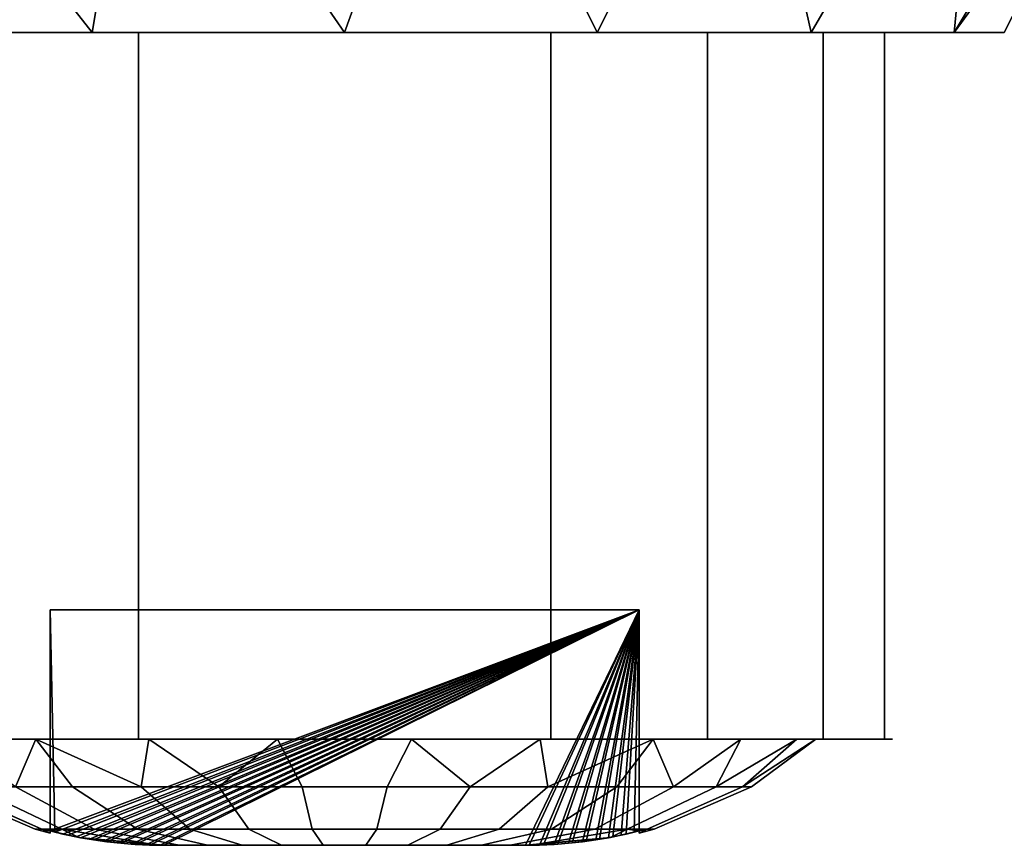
# Model space of a CAD drawing. Header units: millimetres. Extents: x -10 to 413, y -827 to 10.
# Tile 11 of 48: x 168 to 185, y -821 to -807. Entities that reach past the tile are written whole.
import ezdxf

# ---------------------------------------------------------------- set-up
doc = ezdxf.new("R2010")
doc.units = ezdxf.units.MM
doc.header["$MEASUREMENT"] = 0
doc.layers.add('0 Misc', color=7, linetype='Continuous', lineweight=35)
doc.layers.add('10 Raster Images', color=7, linetype='Continuous', lineweight=35)

msp = doc.modelspace()

# ---------------------------------------------------------------- linework, layer by layer
at = {"layer": '0 Misc', "color": 160, "linetype": 'Continuous', "lineweight": 25}
for p, q in [((164.939, -807, 659.194), (170.5, -807, 657.161)), ((164.939, -807, 659.194), (168.534, -807, 658.253)), ((164.939, -807, 672.36), (168.534, -807, 673.301)), ((167.417, -807, 656.716), (170.5, -807, 655.277)), ((167.417, -807, 656.716), (170.5, -807, 657.161)), ((167.417, -807, 674.838), (168.534, -807, 673.301)), ((167.417, -807, 674.838), (170.5, -807, 674.393)), ((167.417, -807, 674.838), (170.5, -807, 676.277)), ((170.5, -807, 655.277), (170.5, -807, 657.161)), ((177.5, -807, 655.277), (170.5, -807, 655.277)), ((170.5, -807, 676.277), (177.5, -807, 676.277)), ((170.5, -807, 674.393), (170.5, -807, 676.277)), ((170.5, -807, 655.277), (170.5, -819, 655.277)), ((170.5, -807, 676.277), (170.5, -819, 676.277)), ((170.5, -819, 657.161), (170.5, -807, 657.161)), ((170.5, -807, 674.393), (170.5, -819, 674.393)), ((170.5, -807, 676.277), (177.461, -807, 676.429)), ((170.5, -807, 655.277), (170.539, -807, 655.125)), ((170.539, -807, 676.429), (170.5, -807, 676.277)), ((170.539, -807, 655.125), (177.461, -807, 655.125)), ((170.539, -807, 655.125), (177.5, -807, 655.277)), ((170.539, -807, 676.429), (177.461, -807, 676.429)), ((177.5, -807, 655.277), (177.461, -807, 655.125)), ((177.5, -807, 676.277), (177.461, -807, 676.429)), ((177.5, -807, 657.161), (177.5, -807, 655.277)), ((177.5, -807, 676.277), (177.5, -807, 674.393)), ((177.5, -807, 655.277), (177.5, -819, 655.277)), ((177.5, -807, 657.161), (177.5, -819, 657.161)), ((177.5, -807, 676.277), (177.5, -819, 676.277)), ((177.5, -819, 674.393), (177.5, -807, 674.393)), ((177.5, -807, 655.277), (180.583, -807, 656.716)), ((177.5, -807, 657.161), (180.583, -807, 656.716)), ((177.5, -807, 657.161), (183.061, -807, 659.194)), ((177.5, -807, 674.393), (180.583, -807, 674.838)), ((177.5, -807, 676.277), (180.583, -807, 674.838)), ((179.466, -807, 658.253), (183.061, -807, 659.194)), ((179.466, -807, 673.301), (183.061, -807, 672.36)), ((179.466, -807, 673.301), (180.583, -807, 674.838)), ((181.524, -807, 660.31), (183.061, -807, 659.194)), ((181.524, -807, 660.31), (184.652, -807, 662.316)), ((181.524, -807, 671.243), (184.652, -807, 669.238)), ((181.524, -807, 671.243), (183.061, -807, 672.36)), ((182.845, -807, 662.903), (184.652, -807, 662.316)), ((182.845, -807, 662.903), (185.2, -807, 665.777)), ((182.845, -807, 668.651), (184.652, -807, 669.238)), ((183.3, -807, 665.777), (185.2, -807, 665.777)), ((183.3, -807, 665.777), (184.652, -807, 669.238)), ((169, -816.8, 667.027), (179, -816.8, 667.027)), ((179, -816.8, 664.527), (169, -816.8, 664.527)), ((169, -816.8, 664.527), (169, -816.8, 667.027)), ((169, -820.554, 664.527), (169, -816.8, 664.527)), ((169, -820.554, 667.027), (169, -816.8, 667.027)), ((169, -816.8, 664.527), (169.083, -820.575, 664.527)), ((169, -820.554, 667.027), (169, -816.8, 664.527)), ((169, -820.554, 667.027), (179, -816.8, 667.027)), ((179, -816.8, 664.527), (169.083, -820.575, 664.527)), ((169.22, -820.608, 667.027), (179, -816.8, 667.027)), ((179, -816.8, 664.527), (169.305, -820.628, 664.527)), ((169.444, -820.656, 667.027), (179, -816.8, 667.027)), ((179, -816.8, 664.527), (169.52, -820.671, 664.527)), ((169.67, -820.698, 667.027), (179, -816.8, 667.027)), ((179, -816.8, 664.527), (169.736, -820.708, 664.527)), ((169.901, -820.732, 667.027), (179, -816.8, 667.027)), ((179, -816.8, 664.527), (169.963, -820.74, 664.527)), ((170.138, -820.76, 667.027), (179, -816.8, 667.027)), ((179, -816.8, 664.527), (170.201, -820.766, 664.527)), ((170.38, -820.78, 667.027), (179, -816.8, 667.027)), ((179, -816.8, 664.527), (170.444, -820.785, 664.527)), ((170.625, -820.794, 667.027), (179, -816.8, 667.027)), ((179, -816.8, 664.527), (170.69, -820.796, 664.527)), ((170.868, -820.8, 667.027), (179, -816.8, 667.027)), ((179, -816.8, 664.527), (170.931, -820.8, 664.527)), ((170.931, -820.8, 667.027), (179, -816.8, 667.027)), ((179, -816.8, 664.527), (177.069, -820.8, 664.527)), ((177.069, -820.8, 667.027), (179, -816.8, 667.027)), ((179, -816.8, 664.527), (177.132, -820.8, 664.527)), ((177.31, -820.796, 667.027), (179, -816.8, 667.027)), ((179, -816.8, 664.527), (177.375, -820.794, 664.527)), ((177.556, -820.785, 667.027), (179, -816.8, 667.027)), ((179, -816.8, 664.527), (177.62, -820.78, 664.527)), ((177.799, -820.766, 667.027), (179, -816.8, 667.027)), ((179, -816.8, 664.527), (177.862, -820.76, 664.527)), ((178.037, -820.74, 667.027), (179, -816.8, 667.027)), ((179, -816.8, 664.527), (178.099, -820.732, 664.527)), ((178.264, -820.708, 667.027), (179, -816.8, 667.027)), ((179, -816.8, 664.527), (178.33, -820.698, 664.527)), ((178.48, -820.671, 667.027), (179, -816.8, 667.027)), ((179, -816.8, 664.527), (178.556, -820.656, 664.527)), ((178.695, -820.628, 667.027), (179, -816.8, 667.027)), ((179, -816.8, 664.527), (178.78, -820.608, 664.527)), ((178.917, -820.575, 667.027), (179, -816.8, 667.027)), ((179, -816.8, 667.027), (179, -816.8, 664.527)), ((179, -820.554, 664.527), (179, -816.8, 664.527)), ((179, -820.554, 667.027), (179, -816.8, 667.027)), ((179, -820.554, 664.527), (179, -816.8, 667.027)), ((166.476, -819, 660.31), (169.298, -819, 659.305)), ((166.476, -819, 671.243), (169.298, -819, 672.249)), ((168.534, -819, 658.253), (174, -819, 657.777)), ((168.534, -819, 658.253), (171.528, -819, 658.168)), ((168.534, -819, 658.253), (169.298, -819, 659.305)), ((168.534, -819, 673.301), (169.298, -819, 672.249)), ((168.534, -819, 673.301), (171.528, -819, 673.385)), ((170.5, -819, 655.277), (177.5, -819, 655.277)), ((177.5, -819, 676.277), (170.5, -819, 676.277)), ((170.5, -819, 657.161), (170.5, -819, 655.277)), ((170.5, -819, 676.277), (170.5, -819, 674.393)), ((170.5, -819, 655.277), (177.5, -819, 657.161)), ((170.5, -819, 657.161), (177.5, -819, 657.161)), ((170.5, -819, 657.161), (179.466, -819, 658.253)), ((170.5, -819, 657.161), (174, -819, 657.777)), ((170.5, -819, 674.393), (171.528, -819, 673.385)), ((170.5, -819, 674.393), (174, -819, 673.777)), ((170.5, -819, 674.393), (177.5, -819, 674.393)), ((170.5, -819, 674.393), (177.5, -819, 676.277)), ((174, -819, 657.777), (179.466, -819, 658.253)), ((174, -819, 673.777), (177.5, -819, 674.393)), ((176.472, -819, 658.168), (179.466, -819, 658.253)), ((176.472, -819, 673.385), (179.466, -819, 673.301)), ((176.472, -819, 673.385), (177.5, -819, 674.393)), ((177.5, -819, 655.277), (177.5, -819, 657.161)), ((177.5, -819, 674.393), (177.5, -819, 676.277)), ((178.702, -819, 659.305), (179.466, -819, 658.253)), ((178.702, -819, 659.305), (181.524, -819, 660.31)), ((178.702, -819, 672.249), (181.524, -819, 671.243)), ((178.702, -819, 672.249), (179.466, -819, 673.301)), ((180.472, -819, 661.075), (181.524, -819, 660.31)), ((180.472, -819, 661.075), (182.845, -819, 662.903)), ((180.472, -819, 670.479), (182.845, -819, 668.651)), ((180.472, -819, 670.479), (181.524, -819, 671.243)), ((181.608, -819, 663.305), (182.845, -819, 662.903)), ((181.608, -819, 663.305), (183.3, -819, 665.777)), ((181.608, -819, 668.249), (182.845, -819, 668.651)), ((182, -819, 665.777), (183.3, -819, 665.777)), ((182, -819, 665.777), (182.845, -819, 668.651)), ((169, -820.567, 666.804), (169, -820.554, 664.527)), ((169, -820.554, 667.027), (169, -820.554, 664.527)), ((169, -820.567, 666.804), (169, -820.581, 665.064)), ((169, -820.588, 666.247), (169, -820.581, 665.064)), ((179, -820.567, 664.75), (179, -820.554, 667.027)), ((179, -820.554, 664.527), (179, -820.554, 667.027)), ((179, -820.567, 664.75), (179, -820.581, 666.49)), ((179, -820.588, 665.307), (179, -820.581, 666.49)), ((170.931, -820.8, 667.027), (177.069, -820.8, 667.027)), ((177.069, -820.8, 664.527), (170.931, -820.8, 664.527)), ((170.931, -820.8, 667.027), (176.681, -820.8, 667.725)), ((171.319, -820.8, 667.725), (176.681, -820.8, 667.725)), ((171.319, -820.8, 667.725), (175.948, -820.8, 668.458)), ((171.319, -820.8, 663.829), (176.681, -820.8, 663.829)), ((171.319, -820.8, 663.829), (177.069, -820.8, 664.527)), ((172.052, -820.8, 668.458), (175.948, -820.8, 668.458)), ((172.052, -820.8, 668.458), (175.024, -820.8, 668.928)), ((172.052, -820.8, 663.096), (175.948, -820.8, 663.096)), ((172.052, -820.8, 663.096), (176.681, -820.8, 663.829)), ((172.976, -820.8, 668.928), (175.024, -820.8, 668.928)), ((172.976, -820.8, 662.625), (175.024, -820.8, 662.625)), ((172.976, -820.8, 662.625), (175.948, -820.8, 663.096))]:
    msp.add_line(p, q, dxfattribs=at).dxf.unprotected_set("ltscale", 0)
at = {"layer": '0 Misc', "color": 160, "linetype": 'Continuous', "lineweight": 25, "extrusion": (0, 1, 0)}
for centre, radius in [((-162.8, 665.777, -807), 11.2), ((-166, 665.777, -819), 8)]:
    msp.add_circle(centre, radius, dxfattribs=at).dxf.unprotected_set("ltscale", 0)
for centre, radius, start, end in [((-174, 665.777, -807), 9.3, 292.1074, 67.8926), ((-174, 665.777, -807), 9.3, 112.1074, 247.8926), ((-174, 665.777, -820.8), 3.314, 202.1606, 337.8394), ((-174, 665.777, -820.8), 3.314, 22.1606, 157.8394)]:
    msp.add_arc(centre, radius, start, end, dxfattribs=at).dxf.unprotected_set("ltscale", 0)
at = {"layer": '0 Misc', "color": 160, "linetype": 'Continuous', "lineweight": 25, "extrusion": (0, -1, 0)}
for start, end in [(112.1074, 247.8926), (292.1074, 67.8926)]:
    msp.add_arc((174, 665.777, 819), 9.3, start, end, dxfattribs=at).dxf.unprotected_set("ltscale", 0)
at = {"layer": '0 Misc', "color": 160, "lineweight": 25}
for points in [[(166.08, -807, 657.857), (165.793, -802, 654.435), (169.714, -807, 655.429)], [(169.714, -807, 676.124), (165.793, -802, 677.119), (166.08, -807, 673.696)], [(169.714, -807, 676.124), (170.555, -802, 679.346), (165.793, -802, 677.119)], [(169.714, -807, 655.429), (165.793, -802, 654.435), (170.555, -802, 652.207)], [(169.714, -807, 655.429), (170.555, -802, 652.207), (174, -807, 654.577)], [(174, -807, 676.977), (170.555, -802, 679.346), (169.714, -807, 676.124)], [(174, -807, 676.977), (175.802, -802, 679.66), (170.555, -802, 679.346)], [(174, -807, 654.577), (170.555, -802, 652.207), (175.802, -802, 651.893)], [(174, -807, 654.577), (175.802, -802, 651.893), (178.286, -807, 655.429)], [(178.286, -807, 676.124), (175.802, -802, 679.66), (174, -807, 676.977)], [(178.286, -807, 676.124), (180.796, -802, 678.017), (175.802, -802, 679.66)], [(178.286, -807, 655.429), (175.802, -802, 651.893), (180.796, -802, 653.537)], [(178.286, -807, 655.429), (180.796, -802, 653.537), (181.92, -807, 657.857)], [(181.92, -807, 673.696), (180.796, -802, 678.017), (178.286, -807, 676.124)], [(181.92, -807, 673.696), (184.831, -802, 674.647), (180.796, -802, 678.017)], [(181.92, -807, 657.857), (180.796, -802, 653.537), (184.831, -802, 656.906)], [(181.92, -807, 657.857), (184.831, -802, 656.906), (184.347, -807, 661.491)], [(184.347, -807, 670.063), (184.831, -802, 674.647), (181.92, -807, 673.696)], [(184.347, -807, 670.063), (187.149, -803.169, 668.056), (187.339, -802, 670.027)], [(187.339, -802, 661.527), (187.149, -803.169, 663.497), (184.347, -807, 661.491)], [(184.831, -802, 656.906), (187.339, -802, 661.527), (184.347, -807, 661.491)], [(184.347, -807, 670.063), (187.339, -802, 670.027), (184.831, -802, 674.647)], [(184.347, -807, 670.063), (185.2, -807, 665.777), (187.149, -803.169, 668.056)], [(187.149, -803.169, 663.497), (185.2, -807, 665.777), (184.347, -807, 661.491)], [(167.417, -807, 656.716), (170.5, -807, 657.161), (164.939, -807, 659.194)], [(164.939, -807, 659.194), (170.5, -807, 657.161), (168.534, -807, 658.253)], [(164.939, -807, 659.194), (168.534, -807, 658.253), (166.476, -807, 660.31)], [(164.939, -807, 672.36), (166.476, -807, 671.243), (168.534, -807, 673.301)], [(164.939, -807, 672.36), (168.534, -807, 673.301), (167.417, -807, 674.838)], [(170.539, -807, 655.125), (170.5, -807, 655.277), (167.417, -807, 656.716)], [(167.417, -807, 656.716), (170.5, -807, 655.277), (170.5, -807, 657.161)], [(167.417, -807, 674.838), (168.534, -807, 673.301), (170.5, -807, 674.393)], [(167.417, -807, 674.838), (170.5, -807, 674.393), (170.5, -807, 676.277)], [(167.417, -807, 674.838), (170.5, -807, 676.277), (170.539, -807, 676.429)], [(177.5, -807, 676.277), (177.461, -807, 676.429), (170.5, -807, 676.277)], [(170.5, -807, 655.277), (170.539, -807, 655.125), (177.5, -807, 655.277)], [(170.539, -807, 676.429), (170.5, -807, 676.277), (177.461, -807, 676.429)], [(177.461, -807, 655.125), (170.539, -807, 655.125), (174, -807, 654.577)], [(170.539, -807, 655.125), (177.461, -807, 655.125), (177.5, -807, 655.277)], [(170.539, -807, 676.429), (177.461, -807, 676.429), (174, -807, 676.977)], [(177.5, -807, 655.277), (177.461, -807, 655.125), (180.583, -807, 656.716)], [(177.5, -807, 676.277), (180.583, -807, 674.838), (177.461, -807, 676.429)], [(177.5, -807, 655.277), (180.583, -807, 656.716), (177.5, -807, 657.161)], [(177.5, -807, 657.161), (180.583, -807, 656.716), (183.061, -807, 659.194)], [(177.5, -807, 657.161), (183.061, -807, 659.194), (179.466, -807, 658.253)], [(179.466, -807, 673.301), (180.583, -807, 674.838), (177.5, -807, 674.393)], [(177.5, -807, 674.393), (180.583, -807, 674.838), (177.5, -807, 676.277)], [(179.466, -807, 658.253), (183.061, -807, 659.194), (181.524, -807, 660.31)], [(181.524, -807, 671.243), (183.061, -807, 672.36), (179.466, -807, 673.301)], [(179.466, -807, 673.301), (183.061, -807, 672.36), (180.583, -807, 674.838)], [(181.524, -807, 660.31), (183.061, -807, 659.194), (184.652, -807, 662.316)], [(181.524, -807, 660.31), (184.652, -807, 662.316), (182.845, -807, 662.903)], [(182.845, -807, 668.651), (184.652, -807, 669.238), (181.524, -807, 671.243)], [(181.524, -807, 671.243), (184.652, -807, 669.238), (183.061, -807, 672.36)], [(182.845, -807, 662.903), (184.652, -807, 662.316), (185.2, -807, 665.777)], [(182.845, -807, 662.903), (185.2, -807, 665.777), (183.3, -807, 665.777)], [(183.3, -807, 665.777), (184.652, -807, 669.238), (182.845, -807, 668.651)], [(183.3, -807, 665.777), (185.2, -807, 665.777), (184.652, -807, 669.238)], [(169.083, -820.575, 664.527), (169, -816.8, 664.527), (169, -820.554, 664.527)], [(169, -816.8, 664.527), (169.083, -820.575, 664.527), (179, -816.8, 664.527)], [(169, -820.554, 667.027), (169, -820.554, 664.527), (169, -816.8, 664.527)], [(169, -820.554, 667.027), (169, -816.8, 664.527), (169, -816.8, 667.027)], [(179, -816.8, 667.027), (169, -820.554, 667.027), (169, -816.8, 667.027)], [(169, -820.554, 667.027), (179, -816.8, 667.027), (169.22, -820.608, 667.027)], [(179, -816.8, 664.527), (169.083, -820.575, 664.527), (169.305, -820.628, 664.527)], [(169.22, -820.608, 667.027), (179, -816.8, 667.027), (169.444, -820.656, 667.027)], [(179, -816.8, 664.527), (169.305, -820.628, 664.527), (169.52, -820.671, 664.527)], [(169.444, -820.656, 667.027), (179, -816.8, 667.027), (169.67, -820.698, 667.027)], [(179, -816.8, 664.527), (169.52, -820.671, 664.527), (169.736, -820.708, 664.527)], [(169.67, -820.698, 667.027), (179, -816.8, 667.027), (169.901, -820.732, 667.027)], [(179, -816.8, 664.527), (169.736, -820.708, 664.527), (169.963, -820.74, 664.527)], [(169.901, -820.732, 667.027), (179, -816.8, 667.027), (170.138, -820.76, 667.027)], [(179, -816.8, 664.527), (169.963, -820.74, 664.527), (170.201, -820.766, 664.527)], [(170.138, -820.76, 667.027), (179, -816.8, 667.027), (170.38, -820.78, 667.027)], [(179, -816.8, 664.527), (170.201, -820.766, 664.527), (170.444, -820.785, 664.527)], [(170.38, -820.78, 667.027), (179, -816.8, 667.027), (170.625, -820.794, 667.027)], [(179, -816.8, 664.527), (170.444, -820.785, 664.527), (170.69, -820.796, 664.527)], [(170.625, -820.794, 667.027), (179, -816.8, 667.027), (170.868, -820.8, 667.027)], [(179, -816.8, 664.527), (170.69, -820.796, 664.527), (170.931, -820.8, 664.527)], [(170.868, -820.8, 667.027), (179, -816.8, 667.027), (170.931, -820.8, 667.027)], [(179, -816.8, 664.527), (170.931, -820.8, 664.527), (177.069, -820.8, 664.527)], [(170.931, -820.8, 667.027), (179, -816.8, 667.027), (177.069, -820.8, 667.027)], [(179, -816.8, 664.527), (177.069, -820.8, 664.527), (177.132, -820.8, 664.527)], [(177.069, -820.8, 667.027), (179, -816.8, 667.027), (177.31, -820.796, 667.027)], [(179, -816.8, 664.527), (177.132, -820.8, 664.527), (177.375, -820.794, 664.527)], [(177.31, -820.796, 667.027), (179, -816.8, 667.027), (177.556, -820.785, 667.027)], [(179, -816.8, 664.527), (177.375, -820.794, 664.527), (177.62, -820.78, 664.527)], [(177.556, -820.785, 667.027), (179, -816.8, 667.027), (177.799, -820.766, 667.027)], [(179, -816.8, 664.527), (177.62, -820.78, 664.527), (177.862, -820.76, 664.527)], [(177.799, -820.766, 667.027), (179, -816.8, 667.027), (178.037, -820.74, 667.027)], [(179, -816.8, 664.527), (177.862, -820.76, 664.527), (178.099, -820.732, 664.527)], [(178.037, -820.74, 667.027), (179, -816.8, 667.027), (178.264, -820.708, 667.027)], [(179, -816.8, 664.527), (178.099, -820.732, 664.527), (178.33, -820.698, 664.527)], [(178.264, -820.708, 667.027), (179, -816.8, 667.027), (178.48, -820.671, 667.027)], [(179, -816.8, 664.527), (178.33, -820.698, 664.527), (178.556, -820.656, 664.527)], [(178.48, -820.671, 667.027), (179, -816.8, 667.027), (178.695, -820.628, 667.027)], [(179, -816.8, 664.527), (178.556, -820.656, 664.527), (178.78, -820.608, 664.527)], [(178.695, -820.628, 667.027), (179, -816.8, 667.027), (178.917, -820.575, 667.027)], [(179, -816.8, 664.527), (178.78, -820.608, 664.527), (179, -820.554, 664.527)], [(178.917, -820.575, 667.027), (179, -816.8, 667.027), (179, -820.554, 667.027)], [(179, -820.554, 664.527), (179, -820.554, 667.027), (179, -816.8, 667.027)], [(179, -820.554, 664.527), (179, -816.8, 667.027), (179, -816.8, 664.527)], [(168.534, -819, 658.253), (169.298, -819, 659.305), (166.476, -819, 660.31)], [(166.476, -819, 660.31), (169.298, -819, 659.305), (167.528, -819, 661.075)], [(166.476, -819, 671.243), (167.528, -819, 670.479), (169.298, -819, 672.249)], [(166.476, -819, 671.243), (169.298, -819, 672.249), (168.534, -819, 673.301)], [(168.413, -819.808, 669.836), (168.761, -819, 671.823), (167.27, -819, 670.102)], [(168.761, -819, 659.731), (168.413, -819.808, 661.718), (167.27, -819, 661.452)], [(169.379, -819.808, 670.909), (168.761, -819, 671.823), (168.413, -819.808, 669.836)], [(168.413, -819.808, 661.718), (168.761, -819, 659.731), (169.379, -819.808, 660.645)], [(174, -819, 657.777), (168.534, -819, 658.253), (170.5, -819, 657.161)], [(168.534, -819, 658.253), (174, -819, 657.777), (171.528, -819, 658.168)], [(168.534, -819, 658.253), (171.528, -819, 658.168), (169.298, -819, 659.305)], [(168.534, -819, 673.301), (169.298, -819, 672.249), (171.528, -819, 673.385)], [(168.534, -819, 673.301), (171.528, -819, 673.385), (170.5, -819, 674.393)], [(170.677, -819, 673.054), (168.761, -819, 671.823), (170.547, -819.808, 671.757)], [(170.547, -819.808, 671.757), (168.761, -819, 671.823), (169.379, -819.808, 670.909)], [(170.547, -819.808, 659.796), (169.379, -819.808, 660.645), (168.761, -819, 659.731)], [(170.547, -819.808, 659.796), (168.761, -819, 659.731), (170.677, -819, 658.5)], [(177.5, -819, 657.161), (170.5, -819, 655.277), (177.5, -819, 655.277)], [(170.5, -819, 655.277), (177.5, -819, 657.161), (170.5, -819, 657.161)], [(170.5, -819, 657.161), (177.5, -819, 657.161), (179.466, -819, 658.253)], [(170.5, -819, 657.161), (179.466, -819, 658.253), (174, -819, 657.777)], [(170.5, -819, 674.393), (171.528, -819, 673.385), (174, -819, 673.777)], [(170.5, -819, 674.393), (174, -819, 673.777), (177.5, -819, 674.393)], [(170.5, -819, 674.393), (177.5, -819, 674.393), (177.5, -819, 676.277)], [(170.5, -819, 674.393), (177.5, -819, 676.277), (170.5, -819, 676.277)], [(171.866, -819.808, 672.345), (170.677, -819, 673.054), (170.547, -819.808, 671.757)], [(171.866, -819.808, 659.209), (170.547, -819.808, 659.796), (170.677, -819, 658.5)], [(172.861, -819, 673.695), (170.677, -819, 673.054), (171.866, -819.808, 672.345)], [(171.866, -819.808, 659.209), (170.677, -819, 658.5), (172.861, -819, 657.858)], [(172.861, -819, 673.695), (171.866, -819.808, 672.345), (173.278, -819.808, 672.645)], [(173.278, -819.808, 658.909), (171.866, -819.808, 659.209), (172.861, -819, 657.858)], [(174, -819, 657.777), (179.466, -819, 658.253), (176.472, -819, 658.168)], [(176.472, -819, 673.385), (177.5, -819, 674.393), (174, -819, 673.777)], [(176.134, -819.808, 672.345), (175.139, -819, 673.695), (174.722, -819.808, 672.645)], [(176.134, -819.808, 659.209), (174.722, -819.808, 658.909), (175.139, -819, 657.858)], [(176.134, -819.808, 659.209), (175.139, -819, 657.858), (177.323, -819, 658.5)], [(175.139, -819, 673.695), (176.134, -819.808, 672.345), (177.323, -819, 673.054)], [(177.453, -819.808, 671.757), (177.323, -819, 673.054), (176.134, -819.808, 672.345)], [(176.134, -819.808, 659.209), (177.323, -819, 658.5), (177.453, -819.808, 659.796)], [(176.472, -819, 658.168), (179.466, -819, 658.253), (178.702, -819, 659.305)], [(178.702, -819, 672.249), (179.466, -819, 673.301), (176.472, -819, 673.385)], [(176.472, -819, 673.385), (179.466, -819, 673.301), (177.5, -819, 674.393)], [(177.453, -819.808, 671.757), (179.239, -819, 671.823), (177.323, -819, 673.054)], [(179.239, -819, 659.731), (177.453, -819.808, 659.796), (177.323, -819, 658.5)], [(177.453, -819.808, 671.757), (178.621, -819.808, 670.909), (179.239, -819, 671.823)], [(177.453, -819.808, 659.796), (179.239, -819, 659.731), (178.621, -819.808, 660.645)], [(178.621, -819.808, 670.909), (179.587, -819.808, 669.836), (179.239, -819, 671.823)], [(178.621, -819.808, 660.645), (179.239, -819, 659.731), (179.587, -819.808, 661.718)], [(178.702, -819, 659.305), (179.466, -819, 658.253), (181.524, -819, 660.31)], [(178.702, -819, 659.305), (181.524, -819, 660.31), (180.472, -819, 661.075)], [(180.472, -819, 670.479), (181.524, -819, 671.243), (178.702, -819, 672.249)], [(178.702, -819, 672.249), (181.524, -819, 671.243), (179.466, -819, 673.301)], [(179.239, -819, 659.731), (180.73, -819, 661.452), (179.587, -819.808, 661.718)], [(179.587, -819.808, 669.836), (180.73, -819, 670.102), (179.239, -819, 671.823)], [(179.587, -819.808, 669.836), (180.309, -819.808, 668.586), (180.73, -819, 670.102)], [(179.587, -819.808, 661.718), (180.73, -819, 661.452), (180.309, -819.808, 662.968)], [(180.755, -819.808, 667.213), (181.676, -819, 668.031), (180.309, -819.808, 668.586)], [(180.309, -819.808, 668.586), (181.676, -819, 668.031), (180.73, -819, 670.102)], [(180.309, -819.808, 662.968), (180.73, -819, 661.452), (181.676, -819, 663.523)], [(180.755, -819.808, 664.341), (180.309, -819.808, 662.968), (181.676, -819, 663.523)], [(180.472, -819, 661.075), (181.524, -819, 660.31), (182.845, -819, 662.903)], [(180.472, -819, 661.075), (182.845, -819, 662.903), (181.608, -819, 663.305)], [(181.608, -819, 668.249), (182.845, -819, 668.651), (180.472, -819, 670.479)], [(180.472, -819, 670.479), (182.845, -819, 668.651), (181.524, -819, 671.243)], [(182, -819, 665.777), (180.755, -819.808, 667.213), (180.906, -819.808, 665.777)], [(182, -819, 665.777), (181.676, -819, 668.031), (180.755, -819.808, 667.213)], [(180.755, -819.808, 664.341), (181.676, -819, 663.523), (182, -819, 665.777)], [(180.906, -819.808, 665.777), (180.755, -819.808, 664.341), (182, -819, 665.777)], [(181.608, -819, 663.305), (182.845, -819, 662.903), (183.3, -819, 665.777)], [(181.608, -819, 663.305), (183.3, -819, 665.777), (182, -819, 665.777)], [(182, -819, 665.777), (182.845, -819, 668.651), (181.608, -819, 668.249)], [(182, -819, 665.777), (183.3, -819, 665.777), (182.845, -819, 668.651)], [(168.746, -820.526, 665.777), (168.861, -820.526, 664.684), (169, -820.594, 665.777)], [(169, -820.594, 665.777), (168.861, -820.526, 666.869), (168.746, -820.526, 665.777)], [(169, -820.594, 665.777), (169, -820.554, 667.027), (168.861, -820.526, 666.869)], [(168.861, -820.526, 666.869), (169, -820.554, 667.027), (169.2, -820.526, 667.914)], [(168.861, -820.526, 664.684), (169.2, -820.526, 663.64), (169, -820.554, 664.527)], [(168.861, -820.526, 664.684), (169, -820.554, 664.527), (169, -820.594, 665.777)], [(169.2, -820.526, 667.914), (169, -820.554, 667.027), (169.488, -820.665, 667.027)], [(169.2, -820.526, 663.64), (169.488, -820.665, 664.527), (169, -820.554, 664.527)], [(170.827, -820.798, 667.19), (169.2, -820.526, 667.914), (169.488, -820.665, 667.027)], [(170.827, -820.798, 664.364), (169.488, -820.665, 664.527), (169.2, -820.526, 663.64)], [(177.173, -820.798, 664.364), (178.8, -820.526, 663.64), (178.512, -820.665, 664.527)], [(178.512, -820.665, 667.027), (178.8, -820.526, 667.914), (177.173, -820.798, 667.19)], [(179, -820.554, 667.027), (178.8, -820.526, 667.914), (178.512, -820.665, 667.027)], [(178.8, -820.526, 663.64), (179, -820.554, 664.527), (178.512, -820.665, 664.527)], [(178.8, -820.526, 663.64), (179.139, -820.526, 664.684), (179, -820.554, 664.527)], [(179, -820.554, 667.027), (179.139, -820.526, 666.869), (178.8, -820.526, 667.914)], [(179.254, -820.526, 665.777), (179, -820.594, 665.777), (179.139, -820.526, 664.684)], [(179, -820.594, 665.777), (179.139, -820.526, 666.869), (179, -820.554, 667.027)], [(179, -820.594, 665.777), (179.254, -820.526, 665.777), (179.139, -820.526, 666.869)], [(179.139, -820.526, 664.684), (179, -820.594, 665.777), (179, -820.554, 664.527)], [(169, -820.567, 666.804), (169, -820.581, 665.064), (169, -820.554, 664.527)], [(169, -820.567, 666.804), (169, -820.554, 664.527), (169, -820.554, 667.027)], [(169, -820.588, 666.247), (169, -820.581, 665.064), (169, -820.567, 666.804)], [(169, -820.581, 665.064), (169, -820.588, 666.247), (169, -820.593, 665.646)], [(169.488, -820.665, 667.027), (170.931, -820.8, 667.027), (170.827, -820.798, 667.19)], [(170.931, -820.8, 664.527), (169.488, -820.665, 664.527), (170.827, -820.798, 664.364)], [(178.512, -820.665, 667.027), (177.173, -820.798, 667.19), (177.069, -820.8, 667.027)], [(177.173, -820.798, 664.364), (178.512, -820.665, 664.527), (177.069, -820.8, 664.527)], [(179, -820.567, 664.75), (179, -820.581, 666.49), (179, -820.554, 667.027)], [(179, -820.567, 664.75), (179, -820.554, 667.027), (179, -820.554, 664.527)], [(179, -820.588, 665.307), (179, -820.581, 666.49), (179, -820.567, 664.75)], [(179, -820.581, 666.49), (179, -820.588, 665.307), (179, -820.593, 665.908)], [(170.827, -820.798, 667.19), (170.931, -820.8, 667.027), (171.52, -820.8, 667.974)], [(171.19, -820.798, 667.819), (170.827, -820.798, 667.19), (171.52, -820.8, 667.974)], [(170.827, -820.798, 664.364), (171.19, -820.798, 663.735), (170.931, -820.8, 664.527)], [(171.19, -820.798, 663.735), (171.52, -820.8, 663.579), (170.931, -820.8, 664.527)], [(176.681, -820.8, 667.725), (170.931, -820.8, 667.027), (177.069, -820.8, 667.027)], [(170.931, -820.8, 667.027), (176.681, -820.8, 667.725), (171.319, -820.8, 667.725)], [(171.319, -820.8, 663.829), (177.069, -820.8, 664.527), (170.931, -820.8, 664.527)], [(171.676, -820.798, 668.358), (171.19, -820.798, 667.819), (171.52, -820.8, 667.974)], [(171.19, -820.798, 663.735), (171.676, -820.798, 663.195), (171.52, -820.8, 663.579)], [(171.319, -820.8, 667.725), (176.681, -820.8, 667.725), (175.948, -820.8, 668.458)], [(171.319, -820.8, 667.725), (175.948, -820.8, 668.458), (172.052, -820.8, 668.458)], [(172.052, -820.8, 663.096), (176.681, -820.8, 663.829), (171.319, -820.8, 663.829)], [(171.319, -820.8, 663.829), (176.681, -820.8, 663.829), (177.069, -820.8, 664.527)], [(171.52, -820.8, 663.579), (172.263, -820.798, 662.768), (172.39, -820.8, 662.88)], [(171.52, -820.8, 663.579), (171.676, -820.798, 663.195), (172.263, -820.798, 662.768)], [(171.52, -820.8, 667.974), (172.39, -820.8, 668.673), (171.676, -820.798, 668.358)], [(172.39, -820.8, 668.673), (172.263, -820.798, 668.785), (171.676, -820.798, 668.358)], [(172.052, -820.8, 668.458), (175.948, -820.8, 668.458), (175.024, -820.8, 668.928)], [(172.052, -820.8, 668.458), (175.024, -820.8, 668.928), (172.976, -820.8, 668.928)], [(172.976, -820.8, 662.625), (175.948, -820.8, 663.096), (172.052, -820.8, 663.096)], [(172.052, -820.8, 663.096), (175.948, -820.8, 663.096), (176.681, -820.8, 663.829)], [(172.39, -820.8, 668.673), (172.927, -820.798, 669.08), (172.263, -820.798, 668.785)], [(172.263, -820.798, 662.768), (172.927, -820.798, 662.473), (172.39, -820.8, 662.88)], [(172.39, -820.8, 668.673), (173.442, -820.8, 669.043), (172.927, -820.798, 669.08)], [(172.927, -820.798, 662.473), (173.442, -820.8, 662.51), (172.39, -820.8, 662.88)], [(172.927, -820.798, 669.08), (173.442, -820.8, 669.043), (173.637, -820.798, 669.231)], [(172.927, -820.798, 662.473), (173.637, -820.798, 662.322), (173.442, -820.8, 662.51)], [(172.976, -820.8, 668.928), (175.024, -820.8, 668.928), (174, -820.8, 669.091)], [(175.024, -820.8, 662.625), (172.976, -820.8, 662.625), (174, -820.8, 662.463)], [(172.976, -820.8, 662.625), (175.024, -820.8, 662.625), (175.948, -820.8, 663.096)], [(174.363, -820.798, 669.231), (174.558, -820.8, 669.043), (175.073, -820.798, 669.08)], [(174.558, -820.8, 662.51), (174.363, -820.798, 662.322), (175.073, -820.798, 662.473)], [(175.073, -820.798, 669.08), (174.558, -820.8, 669.043), (175.61, -820.8, 668.673)], [(174.558, -820.8, 662.51), (175.073, -820.798, 662.473), (175.61, -820.8, 662.88)], [(175.073, -820.798, 669.08), (175.61, -820.8, 668.673), (175.737, -820.798, 668.785)], [(175.073, -820.798, 662.473), (175.737, -820.798, 662.768), (175.61, -820.8, 662.88)], [(176.324, -820.798, 668.358), (175.737, -820.798, 668.785), (175.61, -820.8, 668.673)], [(176.48, -820.8, 667.974), (176.324, -820.798, 668.358), (175.61, -820.8, 668.673)], [(176.324, -820.798, 663.195), (176.48, -820.8, 663.579), (175.61, -820.8, 662.88)], [(175.737, -820.798, 662.768), (176.324, -820.798, 663.195), (175.61, -820.8, 662.88)], [(176.324, -820.798, 663.195), (176.81, -820.798, 663.735), (176.48, -820.8, 663.579)], [(176.48, -820.8, 667.974), (176.81, -820.798, 667.819), (176.324, -820.798, 668.358)], [(177.069, -820.8, 667.027), (176.81, -820.798, 667.819), (176.48, -820.8, 667.974)], [(176.48, -820.8, 663.579), (177.173, -820.798, 664.364), (177.069, -820.8, 664.527)], [(176.48, -820.8, 663.579), (176.81, -820.798, 663.735), (177.173, -820.798, 664.364)], [(176.81, -820.798, 667.819), (177.069, -820.8, 667.027), (177.173, -820.798, 667.19)]]:
    msp.add_3dface(points, dxfattribs=at)
for points, invisible_edges in [([(170.5, -807, 657.161), (167.837, -819, 658.812), (167.837, -807, 658.812)], 1), ([(170.5, -807, 657.161), (170.5, -819, 657.161), (167.837, -819, 658.812)], 12), ([(167.837, -807, 672.742), (170.5, -819, 674.393), (170.5, -807, 674.393)], 1), ([(167.837, -807, 672.742), (167.837, -819, 672.742), (170.5, -819, 674.393)], 12), ([(177.5, -807, 655.277), (170.5, -819, 655.277), (170.5, -807, 655.277)], 1), ([(177.5, -807, 655.277), (177.5, -819, 655.277), (170.5, -819, 655.277)], 12), ([(170.5, -807, 676.277), (177.5, -819, 676.277), (177.5, -807, 676.277)], 1), ([(170.5, -807, 676.277), (170.5, -819, 676.277), (177.5, -819, 676.277)], 12), ([(170.5, -807, 657.161), (170.5, -819, 655.277), (170.5, -819, 657.161)], 1), ([(170.5, -807, 657.161), (170.5, -807, 655.277), (170.5, -819, 655.277)], 12), ([(170.5, -819, 674.393), (170.5, -807, 676.277), (170.5, -807, 674.393)], 1), ([(170.5, -819, 674.393), (170.5, -819, 676.277), (170.5, -807, 676.277)], 12), ([(177.5, -819, 657.161), (177.5, -807, 655.277), (177.5, -807, 657.161)], 1), ([(177.5, -819, 657.161), (177.5, -819, 655.277), (177.5, -807, 655.277)], 12), ([(177.5, -807, 674.393), (177.5, -819, 676.277), (177.5, -819, 674.393)], 1), ([(177.5, -807, 674.393), (177.5, -807, 676.277), (177.5, -819, 676.277)], 12), ([(177.5, -807, 657.161), (180.163, -819, 658.812), (177.5, -819, 657.161)], 1), ([(177.5, -807, 657.161), (180.163, -807, 658.812), (180.163, -819, 658.812)], 12), ([(180.163, -807, 672.742), (177.5, -819, 674.393), (180.163, -819, 672.742)], 1), ([(180.163, -807, 672.742), (177.5, -807, 674.393), (177.5, -819, 674.393)], 12), ([(180.163, -807, 658.812), (182.126, -819, 661.254), (180.163, -819, 658.812)], 1), ([(180.163, -807, 658.812), (182.126, -807, 661.254), (182.126, -819, 661.254)], 12), ([(182.126, -807, 670.299), (180.163, -819, 672.742), (182.126, -819, 670.299)], 1), ([(182.126, -807, 670.299), (180.163, -807, 672.742), (180.163, -819, 672.742)], 12), ([(182.126, -807, 661.254), (183.167, -819, 664.21), (182.126, -819, 661.254)], 1), ([(182.126, -807, 661.254), (183.167, -807, 664.21), (183.167, -819, 664.21)], 12), ([(183.167, -807, 667.344), (182.126, -819, 670.299), (183.167, -819, 667.344)], 1), ([(183.167, -807, 667.344), (182.126, -807, 670.299), (182.126, -819, 670.299)], 12), ([(183.167, -819, 664.21), (183.167, -807, 667.344), (183.167, -819, 667.344)], 1), ([(183.167, -819, 664.21), (183.167, -807, 664.21), (183.167, -807, 667.344)], 12), ([(169, -816.8, 667.027), (179, -816.8, 664.527), (179, -816.8, 667.027)], 1), ([(169, -816.8, 667.027), (169, -816.8, 664.527), (179, -816.8, 664.527)], 12), ([(173.278, -819.808, 672.645), (175.139, -819, 673.695), (172.861, -819, 673.695)], 1), ([(172.861, -819, 657.858), (174.722, -819.808, 658.909), (173.278, -819.808, 658.909)], 1), ([(172.861, -819, 657.858), (175.139, -819, 657.858), (174.722, -819.808, 658.909)], 12), ([(173.278, -819.808, 672.645), (174.722, -819.808, 672.645), (175.139, -819, 673.695)], 12), ([(167.245, -819.808, 664.341), (168.746, -820.526, 665.777), (167.094, -819.808, 665.777)], 1), ([(167.094, -819.808, 665.777), (168.861, -820.526, 666.869), (167.245, -819.808, 667.213)], 1), ([(167.094, -819.808, 665.777), (168.746, -820.526, 665.777), (168.861, -820.526, 666.869)], 12), ([(169.2, -820.526, 667.914), (167.245, -819.808, 667.213), (168.861, -820.526, 666.869)], 1), ([(169.2, -820.526, 667.914), (167.691, -819.808, 668.586), (167.245, -819.808, 667.213)], 12), ([(167.245, -819.808, 664.341), (168.861, -820.526, 664.684), (168.746, -820.526, 665.777)], 12), ([(167.691, -819.808, 662.968), (168.861, -820.526, 664.684), (167.245, -819.808, 664.341)], 1), ([(169.75, -820.526, 668.865), (167.691, -819.808, 668.586), (169.2, -820.526, 667.914)], 1), ([(169.75, -820.526, 668.865), (168.413, -819.808, 669.836), (167.691, -819.808, 668.586)], 12), ([(168.413, -819.808, 661.718), (169.2, -820.526, 663.64), (167.691, -819.808, 662.968)], 1), ([(167.691, -819.808, 662.968), (169.2, -820.526, 663.64), (168.861, -820.526, 664.684)], 12), ([(168.413, -819.808, 669.836), (170.484, -820.526, 669.681), (169.379, -819.808, 670.909)], 1), ([(168.413, -819.808, 669.836), (169.75, -820.526, 668.865), (170.484, -820.526, 669.681)], 12), ([(169.379, -819.808, 660.645), (169.75, -820.526, 662.689), (168.413, -819.808, 661.718)], 1), ([(168.413, -819.808, 661.718), (169.75, -820.526, 662.689), (169.2, -820.526, 663.64)], 12), ([(169.379, -819.808, 670.909), (171.373, -820.526, 670.327), (170.547, -819.808, 671.757)], 1), ([(169.379, -819.808, 670.909), (170.484, -820.526, 669.681), (171.373, -820.526, 670.327)], 12), ([(169.379, -819.808, 660.645), (170.484, -820.526, 661.872), (169.75, -820.526, 662.689)], 12), ([(170.484, -820.526, 661.872), (169.379, -819.808, 660.645), (170.547, -819.808, 659.796)], 12), ([(170.484, -820.526, 661.872), (170.547, -819.808, 659.796), (171.373, -820.526, 661.227)], 1), ([(170.547, -819.808, 671.757), (172.376, -820.526, 670.774), (171.866, -819.808, 672.345)], 1), ([(170.547, -819.808, 671.757), (171.373, -820.526, 670.327), (172.376, -820.526, 670.774)], 12), ([(171.373, -820.526, 661.227), (170.547, -819.808, 659.796), (171.866, -819.808, 659.209)], 12), ([(171.373, -820.526, 661.227), (171.866, -819.808, 659.209), (172.376, -820.526, 660.78)], 1), ([(171.866, -819.808, 672.345), (173.451, -820.526, 671.002), (173.278, -819.808, 672.645)], 1), ([(171.866, -819.808, 672.345), (172.376, -820.526, 670.774), (173.451, -820.526, 671.002)], 12), ([(172.376, -820.526, 660.78), (171.866, -819.808, 659.209), (173.278, -819.808, 658.909)], 12), ([(172.376, -820.526, 660.78), (173.278, -819.808, 658.909), (173.451, -820.526, 660.552)], 1), ([(174.549, -820.526, 671.002), (173.278, -819.808, 672.645), (173.451, -820.526, 671.002)], 1), ([(174.549, -820.526, 671.002), (174.722, -819.808, 672.645), (173.278, -819.808, 672.645)], 12), ([(173.451, -820.526, 660.552), (173.278, -819.808, 658.909), (174.722, -819.808, 658.909)], 12), ([(173.451, -820.526, 660.552), (174.722, -819.808, 658.909), (174.549, -820.526, 660.552)], 1), ([(174.549, -820.526, 660.552), (176.134, -819.808, 659.209), (175.624, -820.526, 660.78)], 1), ([(174.549, -820.526, 660.552), (174.722, -819.808, 658.909), (176.134, -819.808, 659.209)], 12), ([(174.722, -819.808, 672.645), (174.549, -820.526, 671.002), (175.624, -820.526, 670.774)], 12), ([(174.722, -819.808, 672.645), (175.624, -820.526, 670.774), (176.134, -819.808, 672.345)], 1), ([(176.627, -820.526, 670.327), (176.134, -819.808, 672.345), (175.624, -820.526, 670.774)], 1), ([(175.624, -820.526, 660.78), (177.453, -819.808, 659.796), (176.627, -820.526, 661.227)], 1), ([(175.624, -820.526, 660.78), (176.134, -819.808, 659.209), (177.453, -819.808, 659.796)], 12), ([(176.627, -820.526, 670.327), (177.453, -819.808, 671.757), (176.134, -819.808, 672.345)], 12), ([(177.516, -820.526, 669.681), (177.453, -819.808, 671.757), (176.627, -820.526, 670.327)], 1), ([(176.627, -820.526, 661.227), (178.621, -819.808, 660.645), (177.516, -820.526, 661.872)], 1), ([(176.627, -820.526, 661.227), (177.453, -819.808, 659.796), (178.621, -819.808, 660.645)], 12), ([(177.516, -820.526, 669.681), (178.621, -819.808, 670.909), (177.453, -819.808, 671.757)], 12), ([(178.25, -820.526, 668.865), (178.621, -819.808, 670.909), (177.516, -820.526, 669.681)], 1), ([(179.587, -819.808, 661.718), (177.516, -820.526, 661.872), (178.621, -819.808, 660.645)], 1), ([(179.587, -819.808, 661.718), (178.25, -820.526, 662.689), (177.516, -820.526, 661.872)], 12), ([(178.25, -820.526, 668.865), (179.587, -819.808, 669.836), (178.621, -819.808, 670.909)], 12), ([(180.309, -819.808, 662.968), (178.25, -820.526, 662.689), (179.587, -819.808, 661.718)], 1), ([(180.309, -819.808, 662.968), (178.8, -820.526, 663.64), (178.25, -820.526, 662.689)], 12), ([(178.8, -820.526, 667.914), (179.587, -819.808, 669.836), (178.25, -820.526, 668.865)], 1), ([(180.755, -819.808, 664.341), (178.8, -820.526, 663.64), (180.309, -819.808, 662.968)], 1), ([(180.755, -819.808, 664.341), (179.139, -820.526, 664.684), (178.8, -820.526, 663.64)], 12), ([(178.8, -820.526, 667.914), (180.309, -819.808, 668.586), (179.587, -819.808, 669.836)], 12), ([(180.309, -819.808, 668.586), (178.8, -820.526, 667.914), (179.139, -820.526, 666.869)], 12), ([(179.254, -820.526, 665.777), (180.755, -819.808, 667.213), (179.139, -820.526, 666.869)], 1), ([(179.139, -820.526, 664.684), (180.906, -819.808, 665.777), (179.254, -820.526, 665.777)], 1), ([(179.139, -820.526, 664.684), (180.755, -819.808, 664.341), (180.906, -819.808, 665.777)], 12), ([(180.309, -819.808, 668.586), (179.139, -820.526, 666.869), (180.755, -819.808, 667.213)], 1), ([(179.254, -820.526, 665.777), (180.906, -819.808, 665.777), (180.755, -819.808, 667.213)], 12), ([(171.19, -820.798, 667.819), (169.2, -820.526, 667.914), (170.827, -820.798, 667.19)], 1), ([(171.19, -820.798, 667.819), (169.75, -820.526, 668.865), (169.2, -820.526, 667.914)], 12), ([(170.827, -820.798, 664.364), (169.2, -820.526, 663.64), (169.75, -820.526, 662.689)], 12), ([(169.75, -820.526, 668.865), (171.676, -820.798, 668.358), (170.484, -820.526, 669.681)], 1), ([(169.75, -820.526, 668.865), (171.19, -820.798, 667.819), (171.676, -820.798, 668.358)], 12), ([(171.19, -820.798, 663.735), (169.75, -820.526, 662.689), (170.484, -820.526, 661.872)], 12), ([(170.827, -820.798, 664.364), (169.75, -820.526, 662.689), (171.19, -820.798, 663.735)], 1), ([(170.484, -820.526, 669.681), (172.263, -820.798, 668.785), (171.373, -820.526, 670.327)], 1), ([(170.484, -820.526, 669.681), (171.676, -820.798, 668.358), (172.263, -820.798, 668.785)], 12), ([(171.676, -820.798, 663.195), (170.484, -820.526, 661.872), (171.373, -820.526, 661.227)], 12), ([(171.19, -820.798, 663.735), (170.484, -820.526, 661.872), (171.676, -820.798, 663.195)], 1), ([(171.373, -820.526, 670.327), (172.927, -820.798, 669.08), (172.376, -820.526, 670.774)], 1), ([(171.373, -820.526, 670.327), (172.263, -820.798, 668.785), (172.927, -820.798, 669.08)], 12), ([(172.263, -820.798, 662.768), (171.373, -820.526, 661.227), (172.376, -820.526, 660.78)], 12), ([(171.676, -820.798, 663.195), (171.373, -820.526, 661.227), (172.263, -820.798, 662.768)], 1), ([(172.263, -820.798, 662.768), (172.376, -820.526, 660.78), (172.927, -820.798, 662.473)], 1), ([(172.927, -820.798, 662.473), (172.376, -820.526, 660.78), (173.451, -820.526, 660.552)], 12), ([(172.376, -820.526, 670.774), (173.637, -820.798, 669.231), (173.451, -820.526, 671.002)], 1), ([(172.376, -820.526, 670.774), (172.927, -820.798, 669.08), (173.637, -820.798, 669.231)], 12), ([(172.927, -820.798, 662.473), (173.451, -820.526, 660.552), (173.637, -820.798, 662.322)], 1), ([(174.363, -820.798, 669.231), (173.451, -820.526, 671.002), (173.637, -820.798, 669.231)], 1), ([(174.363, -820.798, 669.231), (174.549, -820.526, 671.002), (173.451, -820.526, 671.002)], 12), ([(173.637, -820.798, 662.322), (173.451, -820.526, 660.552), (174.549, -820.526, 660.552)], 12), ([(173.637, -820.798, 662.322), (174.549, -820.526, 660.552), (174.363, -820.798, 662.322)], 1), ([(174.363, -820.798, 662.322), (175.624, -820.526, 660.78), (175.073, -820.798, 662.473)], 1), ([(174.363, -820.798, 662.322), (174.549, -820.526, 660.552), (175.624, -820.526, 660.78)], 12), ([(175.073, -820.798, 669.08), (174.549, -820.526, 671.002), (174.363, -820.798, 669.231)], 1), ([(175.073, -820.798, 669.08), (175.624, -820.526, 670.774), (174.549, -820.526, 671.002)], 12), ([(175.073, -820.798, 662.473), (176.627, -820.526, 661.227), (175.737, -820.798, 662.768)], 1), ([(175.073, -820.798, 662.473), (175.624, -820.526, 660.78), (176.627, -820.526, 661.227)], 12), ([(175.737, -820.798, 668.785), (175.624, -820.526, 670.774), (175.073, -820.798, 669.08)], 1), ([(175.737, -820.798, 668.785), (176.627, -820.526, 670.327), (175.624, -820.526, 670.774)], 12), ([(176.324, -820.798, 668.358), (176.627, -820.526, 670.327), (175.737, -820.798, 668.785)], 1), ([(175.737, -820.798, 662.768), (177.516, -820.526, 661.872), (176.324, -820.798, 663.195)], 1), ([(175.737, -820.798, 662.768), (176.627, -820.526, 661.227), (177.516, -820.526, 661.872)], 12), ([(176.324, -820.798, 668.358), (177.516, -820.526, 669.681), (176.627, -820.526, 670.327)], 12), ([(176.324, -820.798, 663.195), (178.25, -820.526, 662.689), (176.81, -820.798, 663.735)], 1), ([(176.324, -820.798, 663.195), (177.516, -820.526, 661.872), (178.25, -820.526, 662.689)], 12), ([(177.516, -820.526, 669.681), (176.324, -820.798, 668.358), (176.81, -820.798, 667.819)], 12), ([(176.81, -820.798, 663.735), (178.8, -820.526, 663.64), (177.173, -820.798, 664.364)], 1), ([(176.81, -820.798, 663.735), (178.25, -820.526, 662.689), (178.8, -820.526, 663.64)], 12), ([(177.173, -820.798, 667.19), (178.25, -820.526, 668.865), (176.81, -820.798, 667.819)], 1), ([(177.516, -820.526, 669.681), (176.81, -820.798, 667.819), (178.25, -820.526, 668.865)], 1), ([(177.173, -820.798, 667.19), (178.8, -820.526, 667.914), (178.25, -820.526, 668.865)], 12), ([(173.442, -820.8, 669.043), (174.363, -820.798, 669.231), (173.637, -820.798, 669.231)], 1), ([(173.442, -820.8, 669.043), (174.558, -820.8, 669.043), (174.363, -820.798, 669.231)], 1), ([(174.558, -820.8, 662.51), (173.442, -820.8, 662.51), (173.637, -820.798, 662.322)], 1), ([(174.558, -820.8, 662.51), (173.637, -820.798, 662.322), (174.363, -820.798, 662.322)], 1)]:
    msp.add_3dface(points, dxfattribs=dict(at, invisible_edges=invisible_edges))
at = {"layer": '10 Raster Images', "color": 160, "linetype": 'Continuous', "lineweight": 25}
for p, q in [((166.476, -807, 660.31), (168.534, -807, 658.253)), ((168.534, -807, 673.301), (166.476, -807, 671.243)), ((170.539, -807, 655.125), (167.417, -807, 656.716)), ((167.417, -807, 674.838), (170.539, -807, 676.429)), ((168.534, -807, 658.253), (170.5, -807, 657.161)), ((170.5, -807, 674.393), (168.534, -807, 673.301)), ((177.5, -807, 676.277), (170.5, -807, 676.277)), ((170.5, -807, 655.277), (177.5, -807, 655.277)), ((170.5, -807, 657.161), (170.5, -807, 655.277)), ((170.5, -807, 676.277), (170.5, -807, 674.393)), ((174, -807, 654.577), (170.539, -807, 655.125)), ((170.539, -807, 676.429), (174, -807, 676.977)), ((177.461, -807, 655.125), (174, -807, 654.577)), ((174, -807, 676.977), (177.461, -807, 676.429)), ((180.583, -807, 656.716), (177.461, -807, 655.125)), ((177.461, -807, 676.429), (180.583, -807, 674.838)), ((177.5, -807, 655.277), (177.5, -807, 657.161)), ((177.5, -807, 657.161), (179.466, -807, 658.253)), ((179.466, -807, 673.301), (177.5, -807, 674.393)), ((177.5, -807, 674.393), (177.5, -807, 676.277)), ((179.466, -807, 658.253), (181.524, -807, 660.31)), ((181.524, -807, 671.243), (179.466, -807, 673.301)), ((183.061, -807, 659.194), (180.583, -807, 656.716)), ((180.583, -807, 674.838), (183.061, -807, 672.36)), ((181.524, -807, 660.31), (182.845, -807, 662.903)), ((182.845, -807, 668.651), (181.524, -807, 671.243)), ((182.845, -807, 662.903), (183.3, -807, 665.777)), ((183.3, -807, 665.777), (182.845, -807, 668.651)), ((184.652, -807, 662.316), (183.061, -807, 659.194)), ((183.061, -807, 672.36), (184.652, -807, 669.238)), ((185.2, -807, 665.777), (184.652, -807, 662.316)), ((184.652, -807, 669.238), (185.2, -807, 665.777)), ((169, -820.554, 664.527), (169, -816.8, 664.527)), ((169, -816.8, 664.527), (179, -816.8, 664.527)), ((169, -816.8, 664.527), (169, -820.554, 664.527)), ((169, -820.554, 667.027), (169, -816.8, 667.027)), ((169, -816.8, 667.027), (169, -816.8, 664.527)), ((179, -816.8, 667.027), (169, -816.8, 667.027)), ((169, -816.8, 667.027), (169, -820.554, 667.027)), ((179, -816.8, 664.527), (179, -820.554, 664.527)), ((179, -816.8, 667.027), (179, -820.554, 667.027)), ((179, -820.554, 664.527), (179, -816.8, 664.527)), ((179, -816.8, 664.527), (179, -816.8, 667.027)), ((179, -820.554, 667.027), (179, -816.8, 667.027)), ((168.534, -819, 658.253), (166.476, -819, 660.31)), ((166.476, -819, 671.243), (168.534, -819, 673.301)), ((167.528, -819, 661.075), (169.298, -819, 659.305)), ((169.298, -819, 672.249), (167.528, -819, 670.479)), ((170.5, -819, 657.161), (168.534, -819, 658.253)), ((168.534, -819, 673.301), (170.5, -819, 674.393)), ((169.298, -819, 659.305), (171.528, -819, 658.168)), ((171.528, -819, 673.385), (169.298, -819, 672.249)), ((177.5, -819, 655.277), (170.5, -819, 655.277)), ((170.5, -819, 655.277), (170.5, -819, 657.161)), ((170.5, -819, 674.393), (170.5, -819, 676.277)), ((170.5, -819, 676.277), (177.5, -819, 676.277)), ((171.528, -819, 658.168), (174, -819, 657.777)), ((174, -819, 673.777), (171.528, -819, 673.385)), ((174, -819, 657.777), (176.472, -819, 658.168)), ((176.472, -819, 673.385), (174, -819, 673.777)), ((176.472, -819, 658.168), (178.702, -819, 659.305)), ((178.702, -819, 672.249), (176.472, -819, 673.385)), ((177.5, -819, 657.161), (177.5, -819, 655.277)), ((179.466, -819, 658.253), (177.5, -819, 657.161)), ((177.5, -819, 674.393), (179.466, -819, 673.301)), ((177.5, -819, 676.277), (177.5, -819, 674.393)), ((178.702, -819, 659.305), (180.472, -819, 661.075)), ((180.472, -819, 670.479), (178.702, -819, 672.249)), ((181.524, -819, 660.31), (179.466, -819, 658.253)), ((179.466, -819, 673.301), (181.524, -819, 671.243)), ((180.472, -819, 661.075), (181.608, -819, 663.305)), ((181.608, -819, 668.249), (180.472, -819, 670.479)), ((182.845, -819, 662.903), (181.524, -819, 660.31)), ((181.524, -819, 671.243), (182.845, -819, 668.651)), ((181.608, -819, 663.305), (182, -819, 665.777)), ((182, -819, 665.777), (181.608, -819, 668.249)), ((183.3, -819, 665.777), (182.845, -819, 662.903)), ((182.845, -819, 668.651), (183.3, -819, 665.777)), ((169.083, -820.575, 664.527), (169, -820.554, 664.527)), ((169, -820.554, 664.527), (169, -820.581, 665.064)), ((169, -820.567, 666.804), (169, -820.554, 667.027)), ((169, -820.554, 667.027), (169.22, -820.608, 667.027)), ((169, -820.588, 666.247), (169, -820.567, 666.804)), ((169, -820.581, 665.064), (169, -820.593, 665.646)), ((169, -820.593, 665.646), (169, -820.588, 666.247)), ((169.305, -820.628, 664.527), (169.083, -820.575, 664.527)), ((169.22, -820.608, 667.027), (169.444, -820.656, 667.027)), ((169.52, -820.671, 664.527), (169.305, -820.628, 664.527)), ((169.444, -820.656, 667.027), (169.67, -820.698, 667.027)), ((169.736, -820.708, 664.527), (169.52, -820.671, 664.527)), ((178.264, -820.708, 667.027), (178.48, -820.671, 667.027)), ((178.556, -820.656, 664.527), (178.33, -820.698, 664.527)), ((178.48, -820.671, 667.027), (178.695, -820.628, 667.027)), ((178.78, -820.608, 664.527), (178.556, -820.656, 664.527)), ((178.695, -820.628, 667.027), (178.917, -820.575, 667.027)), ((179, -820.554, 664.527), (178.78, -820.608, 664.527)), ((178.917, -820.575, 667.027), (179, -820.554, 667.027)), ((179, -820.554, 667.027), (179, -820.581, 666.49)), ((179, -820.567, 664.75), (179, -820.554, 664.527)), ((179, -820.588, 665.307), (179, -820.567, 664.75)), ((179, -820.581, 666.49), (179, -820.593, 665.908)), ((179, -820.593, 665.908), (179, -820.588, 665.307)), ((169.67, -820.698, 667.027), (169.901, -820.732, 667.027)), ((169.963, -820.74, 664.527), (169.736, -820.708, 664.527)), ((169.901, -820.732, 667.027), (170.138, -820.76, 667.027)), ((170.201, -820.766, 664.527), (169.963, -820.74, 664.527)), ((170.138, -820.76, 667.027), (170.38, -820.78, 667.027)), ((170.444, -820.785, 664.527), (170.201, -820.766, 664.527)), ((170.38, -820.78, 667.027), (170.625, -820.794, 667.027)), ((170.69, -820.796, 664.527), (170.444, -820.785, 664.527)), ((170.625, -820.794, 667.027), (170.868, -820.8, 667.027)), ((170.931, -820.8, 664.527), (170.69, -820.796, 664.527)), ((170.868, -820.8, 667.027), (170.931, -820.8, 667.027)), ((177.069, -820.8, 667.027), (170.931, -820.8, 667.027)), ((170.931, -820.8, 667.027), (171.319, -820.8, 667.725)), ((171.319, -820.8, 663.829), (170.931, -820.8, 664.527)), ((170.931, -820.8, 664.527), (177.069, -820.8, 664.527)), ((177.069, -820.8, 664.527), (170.931, -820.8, 664.527)), ((170.931, -820.8, 667.027), (177.069, -820.8, 667.027)), ((171.319, -820.8, 667.725), (172.052, -820.8, 668.458)), ((172.052, -820.8, 663.096), (171.319, -820.8, 663.829)), ((172.052, -820.8, 668.458), (172.976, -820.8, 668.928)), ((172.976, -820.8, 662.625), (172.052, -820.8, 663.096)), ((172.976, -820.8, 668.928), (174, -820.8, 669.091)), ((174, -820.8, 662.463), (172.976, -820.8, 662.625)), ((174, -820.8, 669.091), (175.024, -820.8, 668.928)), ((175.024, -820.8, 662.625), (174, -820.8, 662.463)), ((175.024, -820.8, 668.928), (175.948, -820.8, 668.458)), ((175.948, -820.8, 663.096), (175.024, -820.8, 662.625)), ((175.948, -820.8, 668.458), (176.681, -820.8, 667.725)), ((176.681, -820.8, 663.829), (175.948, -820.8, 663.096)), ((176.681, -820.8, 667.725), (177.069, -820.8, 667.027)), ((177.069, -820.8, 664.527), (176.681, -820.8, 663.829)), ((177.069, -820.8, 667.027), (177.31, -820.796, 667.027)), ((177.132, -820.8, 664.527), (177.069, -820.8, 664.527)), ((177.375, -820.794, 664.527), (177.132, -820.8, 664.527)), ((177.31, -820.796, 667.027), (177.556, -820.785, 667.027)), ((177.62, -820.78, 664.527), (177.375, -820.794, 664.527)), ((177.556, -820.785, 667.027), (177.799, -820.766, 667.027)), ((177.862, -820.76, 664.527), (177.62, -820.78, 664.527)), ((177.799, -820.766, 667.027), (178.037, -820.74, 667.027)), ((178.099, -820.732, 664.527), (177.862, -820.76, 664.527)), ((178.037, -820.74, 667.027), (178.264, -820.708, 667.027)), ((178.33, -820.698, 664.527), (178.099, -820.732, 664.527))]:
    msp.add_line(p, q, dxfattribs=at).dxf.unprotected_set("ltscale", 0)

doc.saveas('drawing.dxf')
